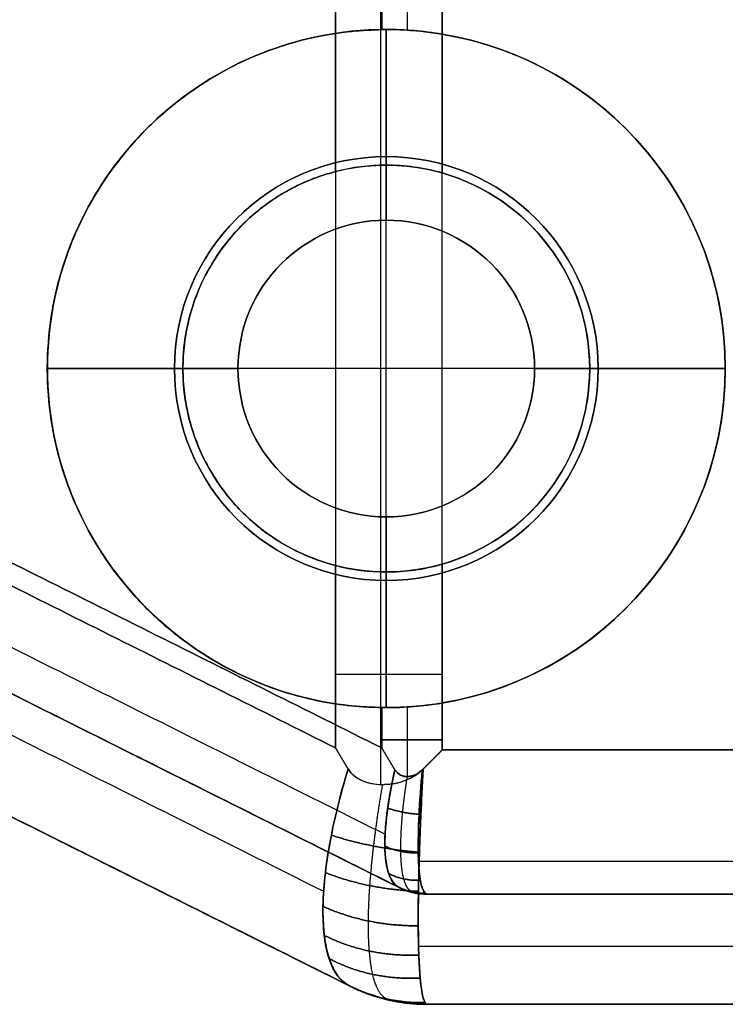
# Model space of a CAD drawing. Header units: millimetres. Extents: x -1649 to 240, y -242 to 238.
# Tile 27 of 256: x -391 to -382, y -18 to -6. Entities that reach past the tile are written whole.
import ezdxf

# ---------------------------------------------------------------- set-up
doc = ezdxf.new("R2010")
doc.units = ezdxf.units.MM
doc.layers.add('BOMBILLA', color=7, linetype='Continuous', true_color=0xfff700)
doc.layers.add('CABLE', color=7, linetype='Continuous', true_color=0x313030)

# ---------------------------------------------------------------- blocks, each defined once
blk = doc.blocks.new('DOME M 29914')
at = {"layer": 'CABLE'}
for centre, radius, start, end in [((-373.903, -8.755, 9.29), 4, 90, 270), ((-373.903, -8.755, 3.975), 4, 90, 270), ((-373.903, -8.755, 9.29), 4, 90, 270), ((-373.903, -8.755, 9.29), 4, 270, 90), ((-373.903, -8.755, 9.29), 4, 270, 90), ((-373.903, -8.755, 3.94), 4, 270, 90), ((-373.903, -8.755, 19.99), 4, 279.4814, 80.5186), ((-373.903, -8.755, -1.41), 4, 279.4814, 80.5186), ((-373.903, -8.755, 9.29), 2.5, 90, 270), ((-373.903, -8.755, 9.29), 2.5, 90, 270), ((-373.903, -8.755, 7.69), 2.5, 90, 270), ((-373.903, -8.755, 7.69), 2.5, 90, 270), ((-373.903, -8.755, 8.49), 2.5, 90, 270), ((-373.903, -8.755, 9.29), 2.5, 270, 90), ((-373.903, -8.755, 9.29), 2.5, 270, 90), ((-373.903, -8.755, 7.69), 2.5, 270, 90), ((-373.903, -8.755, 8.49), 2.5, 270, 90), ((-373.903, -8.755, 7.69), 2.5, 270, 90), ((-373.903, -8.755, -2.71), 2.4, 285.935, 74.065), ((-373.903, -8.755, 10.89), 1.75, 90, 270), ((-373.903, -8.755, 10.89), 1.75, 90, 270), ((-373.903, -8.755, 16.29), 1.75, 90, 270), ((-373.903, -8.755, 2.29), 1.75, 90, 270), ((-373.903, -8.755, 4.99), 1.75, 90, 270), ((-373.903, -8.755, 2.29), 1.75, 90, 270), ((-373.903, -8.755, 10.89), 1.75, 270, 90), ((-373.903, -8.755, 10.89), 1.75, 270, 90), ((-373.903, -8.755, 16.29), 1.75, 270, 90), ((-373.903, -8.755, 2.29), 1.75, 270, 90), ((-373.903, -8.755, 4.99), 1.75, 270, 90), ((-373.903, -8.755, 2.29), 1.75, 270, 90), ((-373.43, -14.255, 9.29), 0.7, 243.4349, 270), ((-373.43, -14.255, 9.29), 0.7, 243.4349, 270), ((-373.43, -14.255, 13.79), 0.7, 243.4349, 270), ((-373.43, -14.255, 0.29), 0.7, 243.4349, 270), ((-373.43, -14.255, 9.29), 2, 243.4349, 270), ((-373.43, -14.255, 13.79), 2, 243.4349, 270), ((-373.43, -14.255, 9.29), 2, 243.4349, 270), ((-373.43, -14.255, 0.29), 2, 243.4349, 270)]:
    blk.add_arc(centre, radius, start, end, dxfattribs=at)
at = {"layer": 'CABLE', "extrusion": (0, 0, -1)}
for centre, radius, start, end in [((373.903, -8.755, -14.606), 4, 270, 90), ((373.903, -8.755, -9.29), 4, 270, 90), ((373.903, -8.755, -9.29), 4, 270, 90), ((373.903, -8.755, -14.64), 4, 90, 270), ((373.903, -8.755, -9.29), 4, 90, 270), ((373.903, -8.755, -9.29), 4, 90, 270), ((373.903, -8.755, -19.99), 4, 99.4814, 260.5186), ((373.903, -8.755, 1.41), 4, 99.4814, 260.5186), ((373.903, -8.755, -10.89), 2.5, 270, 90), ((373.903, -8.755, -10.09), 2.5, 270, 90), ((373.903, -8.755, -10.89), 2.5, 270, 90), ((373.903, -8.755, -9.29), 2.5, 270, 90), ((373.903, -8.755, -9.29), 2.5, 270, 90), ((373.903, -8.755, -10.89), 2.5, 90, 270), ((373.903, -8.755, -10.89), 2.5, 90, 270), ((373.903, -8.755, -10.09), 2.5, 90, 270), ((373.903, -8.755, -9.29), 2.5, 90, 270), ((373.903, -8.755, -9.29), 2.5, 90, 270), ((373.903, -8.755, 0.188), 2.4, 270, 90), ((373.903, -8.755, -2.29), 2.4, 270, 90), ((373.903, -8.755, -2.29), 2.4, 270, 90), ((373.903, -8.755, -2.29), 2.4, 90, 270), ((373.903, -8.755, 0.21), 2.4, 90, 270), ((373.903, -8.755, -2.29), 2.4, 90, 270), ((373.903, -8.755, 2.71), 2.4, 105.935, 254.065), ((373.903, -8.755, -16.29), 1.75, 270, 90), ((373.903, -8.755, -13.59), 1.75, 270, 90), ((373.903, -8.755, -7.69), 1.75, 270, 90), ((373.903, -8.755, -7.69), 1.75, 270, 90), ((373.903, -8.755, -16.29), 1.75, 90, 270), ((373.903, -8.755, -13.59), 1.75, 90, 270), ((373.903, -8.755, -7.69), 1.75, 90, 270), ((373.903, -8.755, -7.69), 1.75, 90, 270), ((373.43, -14.255, -18.29), 0.7, 270, 296.5651), ((373.43, -14.255, -9.29), 0.7, 270, 296.5651), ((373.43, -14.255, -9.29), 0.7, 270, 296.5651), ((373.43, -14.255, -4.79), 0.7, 270, 296.5651), ((373.43, -14.255, -9.29), 2, 270, 296.5651), ((373.43, -14.255, -18.29), 2, 270, 296.5651), ((373.43, -14.255, -9.29), 2, 270, 296.5651), ((373.43, -14.255, -4.79), 2, 270, 296.5651)]:
    blk.add_arc(centre, radius, start, end, dxfattribs=at)
at = {"layer": 'CABLE', "extrusion": (0, 1, 0)}
for centre, radius, start, end in [((373.244, 0.29, -12.364), 3, 270, 294.7751), ((373.244, 18.29, -13.137), 1.7, 65.2249, 90), ((373.244, 0.29, -13.137), 1.7, 270, 294.7751)]:
    blk.add_arc(centre, radius, start, end, dxfattribs=at)
at = {"layer": 'CABLE', "extrusion": (-0.222605, 0.111303, 0.968534)}
for radius, start in [(0.7, 360), (2, 0)]:
    blk.add_arc((179.753, -312.756, 99.37), radius, start, 27.3048, dxfattribs=at)
at = {"layer": 'CABLE', "extrusion": (-0.222605, 0.111303, -0.968534)}
for radius, end in [(0.7, 0), (2, 360)]:
    blk.add_arc((179.753, 317.38, 81.374), radius, 332.6952, end, dxfattribs=at)
at = {"layer": 'CABLE'}
for points, degree in [([(-373.966, -13.664, 21.202), (-373.966, 17.154, 21.202)], 1), ([(-373.966, -6.356, -2.621), (-373.966, 17.154, -2.621)], 1), ([(-373.653, -4.763, 19.94), (-373.653, 17.061, 19.94)], 1), ([(-373.653, -4.763, -1.359), (-373.653, 17.061, -1.359)], 1), ([(-373.244, -13.255, 21.29), (-373.244, 16.745, 21.29)], 1), ([(-373.244, -13.255, 21.29), (-373.244, 16.745, 21.29)], 1), ([(-373.244, -4.81, 19.99), (-373.244, 16.745, 19.99)], 1), ([(-373.244, -4.81, 19.99), (-373.244, 16.745, 19.99)], 1), ([(-373.244, 16.745, -2.71), (-373.244, -6.447, -2.71)], 1), ([(-373.244, 16.745, -2.71), (-373.244, -6.447, -2.71)], 1), ([(-373.244, 16.745, -1.41), (-373.244, -4.81, -1.41)], 1), ([(-373.244, 16.745, -1.41), (-373.244, -4.81, -1.41)], 1), ([(-374.501, 16.72, 21.014), (-374.501, -13.231, 21.014)], 1), ([(-374.501, 16.72, 21.014), (-374.501, -13.231, 21.014)], 1), ([(-374.501, -6.431, -2.433), (-374.501, 16.72, -2.433)], 1), ([(-374.501, -6.431, -2.433), (-374.501, 16.72, -2.433)], 1), ([(-373.956, 16.72, 19.834), (-373.956, -4.756, 19.834)], 1), ([(-373.956, 16.72, 19.834), (-373.956, -4.756, 19.834)], 1), ([(-373.956, -4.756, -1.253), (-373.956, 16.72, -1.253)], 1), ([(-373.956, -4.756, -1.253), (-373.956, 16.72, -1.253)], 1), ([(-373.956, -4.756, 19.834), (-373.938, -4.755, 19.842), (-373.921, -4.755, 19.85), (-373.903, -4.755, 19.858)], 3), ([(-373.956, -4.756, 19.834), (-373.938, -4.755, 19.842), (-373.921, -4.755, 19.85), (-373.903, -4.755, 19.858)], 3), ([(-373.903, -4.755, -1.277), (-373.921, -4.755, -1.269), (-373.938, -4.755, -1.261), (-373.956, -4.756, -1.253)], 3), ([(-373.903, -4.755, -1.277), (-373.921, -4.755, -1.269), (-373.938, -4.755, -1.261), (-373.956, -4.756, -1.253)], 3), ([(-373.903, -4.755, 19.858), (-373.688, -4.755, 19.948), (-373.462, -4.773, 19.99), (-373.244, -4.81, 19.99)], 3), ([(-373.903, -4.755, 9.29), (-373.903, -4.755, 19.858)], 1), ([(-373.903, -4.755, 19.858), (-373.688, -4.755, 19.948), (-373.462, -4.773, 19.99), (-373.244, -4.81, 19.99)], 3), ([(-373.903, -4.755, 19.858), (-373.903, -4.755, 9.29)], 1), ([(-373.903, -4.755, 9.29), (-373.903, -6.255, 9.29)], 1), ([(-373.903, -4.755, 9.29), (-373.903, -4.755, -1.277)], 1), ([(-373.244, -4.81, -1.41), (-373.471, -4.772, -1.41), (-373.692, -4.755, -1.365), (-373.903, -4.755, -1.277)], 3), ([(-373.903, -6.255, 9.29), (-373.903, -4.755, 9.29)], 1), ([(-373.903, -4.755, -1.277), (-373.903, -4.755, 9.29)], 1), ([(-373.244, -4.81, -1.41), (-373.471, -4.772, -1.41), (-373.692, -4.755, -1.365), (-373.903, -4.755, -1.277)], 3), ([(-376.995, -6.218, 18.432), (-376.995, -6.218, 9.29)], 1), ([(-376.995, -6.218, 0.149), (-376.995, -6.218, 9.29)], 1), ([(-373.903, -6.255, 10.89), (-373.903, -6.255, 9.29)], 1), ([(-373.903, -6.255, 10.89), (-373.903, -7.005, 10.89)], 1), ([(-373.903, -6.255, 9.29), (-373.903, -6.255, 10.89)], 1), ([(-373.903, -6.255, 7.69), (-373.903, -6.255, 9.29)], 1), ([(-373.903, -7.005, 7.69), (-373.903, -6.255, 7.69)], 1), ([(-373.903, -6.255, 9.29), (-373.903, -6.255, 7.69)], 1), ([(-370.811, -6.218, 19.99), (-370.811, -6.218, 9.29)], 1), ([(-370.811, -6.218, -1.41), (-370.811, -6.218, 9.29)], 1), ([(-373.903, -6.355, -2.636), (-374.105, -6.355, -2.591), (-374.307, -6.381, -2.523), (-374.501, -6.431, -2.433)], 3), ([(-373.903, -6.355, -2.636), (-374.105, -6.355, -2.591), (-374.307, -6.381, -2.523), (-374.501, -6.431, -2.433)], 3), ([(-373.903, -6.355, -2.636), (-373.903, -6.355, 2.29)], 1), ([(-373.244, -6.447, -2.71), (-373.463, -6.385, -2.71), (-373.686, -6.355, -2.685), (-373.903, -6.355, -2.636)], 3), ([(-373.244, -6.447, -2.71), (-373.463, -6.385, -2.71), (-373.686, -6.355, -2.685), (-373.903, -6.355, -2.636)], 3), ([(-373.903, -6.355, 2.29), (-373.903, -7.005, 2.29)], 1), ([(-373.903, -6.355, 2.29), (-373.903, -6.355, -2.636)], 1), ([(-375.034, -6.639, 2.29), (-375.034, -6.639, -2.187)], 1), ([(-372.771, -6.639, 2.29), (-372.771, -6.639, -2.71)], 1), ([(-373.903, -7.005, 16.29), (-373.903, -7.005, 10.89)], 1), ([(-373.903, -7.005, 10.89), (-373.903, -7.005, 16.29)], 1), ([(-373.903, -10.505, 16.29), (-373.903, -7.005, 16.29)], 1), ([(-373.903, -7.005, 2.29), (-373.903, -7.005, 7.69)], 1), ([(-373.903, -7.005, 7.69), (-373.903, -7.005, 2.29)], 1), ([(-375.835, -7.169, 10.89), (-375.835, -7.169, 9.29)], 1), ([(-375.835, -7.169, 7.69), (-375.835, -7.169, 9.29)], 1), ([(-371.97, -7.169, 10.89), (-371.97, -7.169, 9.29)], 1), ([(-371.97, -7.169, 7.69), (-371.97, -7.169, 9.29)], 1), ([(-375.255, -7.645, 16.29), (-375.255, -7.645, 10.89)], 1), ([(-375.255, -7.645, 2.29), (-375.255, -7.645, 7.69)], 1), ([(-372.55, -7.645, 16.29), (-372.55, -7.645, 10.89)], 1), ([(-372.55, -7.645, 2.29), (-372.55, -7.645, 7.69)], 1), ([(-374.501, -13.231, 21.014), (-385.16, -7.901, 16.095)], 1), ([(-374.501, -13.231, 21.014), (-385.16, -7.901, 16.095)], 1), ([(-385.16, -7.901, 2.486), (-374.501, -13.231, -2.433)], 1), ([(-385.16, -7.901, 2.486), (-374.501, -13.231, -2.433)], 1), ([(-373.956, -13.231, 19.834), (-384.615, -7.901, 14.915)], 1), ([(-373.956, -13.231, 19.834), (-384.615, -7.901, 14.915)], 1), ([(-384.615, -7.901, 3.666), (-373.956, -13.231, -1.253)], 1), ([(-384.615, -7.901, 3.666), (-373.956, -13.231, -1.253)], 1), ([(-376.256, -8.287, 2.29), (-376.256, -8.287, -1.623)], 1), ([(-371.549, -8.287, 2.29), (-371.549, -8.287, -2.71)], 1), ([(-384.851, -8.781, 14.473), (-373.917, -14.249, 19.52)], 1), ([(-384.851, -8.781, 4.108), (-373.917, -14.249, -0.939)], 1), ([(-377.903, -8.755, 9.29), (-376.403, -8.755, 9.29)], 1), ([(-376.403, -8.755, 9.29), (-377.903, -8.755, 9.29)], 1), ([(-376.403, -8.755, 10.89), (-375.653, -8.755, 10.89)], 1), ([(-375.653, -8.755, 7.69), (-376.403, -8.755, 7.69)], 1), ([(-376.303, -8.755, 2.29), (-375.653, -8.755, 2.29)], 1), ([(-372.153, -8.755, 16.29), (-375.653, -8.755, 16.29)], 1), ([(-372.153, -8.755, 10.89), (-371.403, -8.755, 10.89)], 1), ([(-371.403, -8.755, 7.69), (-372.153, -8.755, 7.69)], 1), ([(-372.153, -8.755, 2.29), (-371.503, -8.755, 2.29)], 1), ([(-371.403, -8.755, 9.29), (-369.903, -8.755, 9.29)], 1), ([(-369.903, -8.755, 9.29), (-371.403, -8.755, 9.29)], 1), ([(-375.619, -9.097, 16.29), (-375.619, -9.097, 10.89)], 1), ([(-375.619, -9.097, 2.29), (-375.619, -9.097, 7.69)], 1), ([(-372.186, -9.097, 16.29), (-372.186, -9.097, 10.89)], 1), ([(-372.186, -9.097, 2.29), (-372.186, -9.097, 7.69)], 1), ([(-376.355, -9.243, 10.89), (-376.355, -9.243, 9.29)], 1), ([(-376.355, -9.243, 7.69), (-376.355, -9.243, 9.29)], 1), ([(-371.451, -9.243, 10.89), (-371.451, -9.243, 9.29)], 1), ([(-371.451, -9.243, 7.69), (-371.451, -9.243, 9.29)], 1), ([(-385.577, -9.454, 15.316), (-374.642, -14.922, 20.363)], 1), ([(-385.577, -9.454, 3.265), (-374.642, -14.922, -1.782)], 1), ([(-384.663, -9.422, 9.29), (-373.743, -14.881, 9.29)], 1), ([(-384.663, -9.422, 13.371), (-373.757, -14.875, 18.405)], 1), ([(-373.743, -14.881, 9.29), (-384.663, -9.422, 9.29)], 1), ([(-384.663, -9.422, 13.371), (-373.757, -14.875, 18.405)], 1), ([(-373.743, -14.881, 9.29), (-384.663, -9.422, 9.29)], 1), ([(-373.757, -14.875, 0.176), (-384.663, -9.422, 5.21)], 1), ([(-384.663, -9.422, 9.29), (-373.743, -14.881, 9.29)], 1), ([(-373.757, -14.875, 0.176), (-384.663, -9.422, 5.21)], 1), ([(-377.826, -9.536, 18.048), (-377.826, -9.536, 9.29)], 1), ([(-377.826, -9.536, 0.533), (-377.826, -9.536, 9.29)], 1), ([(-369.979, -9.536, 19.99), (-369.979, -9.536, 9.29)], 1), ([(-369.979, -9.536, -1.41), (-369.979, -9.536, 9.29)], 1), ([(-383.571, -9.967, 13.875), (-373.743, -14.881, 13.875)], 1), ([(-383.571, -9.967, 4.706), (-373.743, -14.881, 4.706)], 1), ([(-375.758, -10.278, 2.29), (-375.758, -10.278, -1.853)], 1), ([(-374.728, -10.299, 16.29), (-374.728, -10.299, 10.89)], 1), ([(-374.728, -10.299, 2.29), (-374.728, -10.299, 7.69)], 1), ([(-373.078, -10.299, 16.29), (-373.078, -10.299, 10.89)], 1), ([(-373.078, -10.299, 2.29), (-373.078, -10.299, 7.69)], 1), ([(-372.047, -10.278, 2.29), (-372.047, -10.278, -2.71)], 1), ([(-373.903, -10.505, 10.89), (-373.903, -10.505, 16.29)], 1), ([(-373.903, -10.505, 16.29), (-373.903, -10.505, 10.89)], 1), ([(-373.903, -10.505, 10.89), (-373.903, -11.255, 10.89)], 1), ([(-373.903, -10.505, 7.69), (-373.903, -10.505, 2.29)], 1), ([(-373.903, -10.505, 2.29), (-373.903, -10.505, 7.69)], 1), ([(-373.903, -11.255, 7.69), (-373.903, -10.505, 7.69)], 1), ([(-373.903, -10.505, 2.29), (-373.903, -11.155, 2.29)], 1), ([(-374.325, -16.044, 9.29), (-385.244, -10.584, 9.29)], 1), ([(-385.244, -10.584, 13.371), (-374.338, -16.037, 18.405)], 1), ([(-374.325, -16.044, 9.29), (-385.244, -10.584, 9.29)], 1), ([(-385.244, -10.584, 13.371), (-374.338, -16.037, 18.405)], 1), ([(-385.244, -10.584, 9.29), (-374.325, -16.044, 9.29)], 1), ([(-374.338, -16.037, 0.176), (-385.244, -10.584, 5.21)], 1), ([(-385.244, -10.584, 9.29), (-374.325, -16.044, 9.29)], 1), ([(-374.338, -16.037, 0.176), (-385.244, -10.584, 5.21)], 1), ([(-375.081, -10.96, 10.89), (-375.081, -10.96, 9.29)], 1), ([(-375.081, -10.96, 7.69), (-375.081, -10.96, 9.29)], 1), ([(-372.724, -10.96, 10.89), (-372.724, -10.96, 9.29)], 1), ([(-372.724, -10.96, 7.69), (-372.724, -10.96, 9.29)], 1), ([(-384.152, -11.13, 13.875), (-374.325, -16.044, 13.875)], 1), ([(-384.152, -11.13, 4.706), (-374.325, -16.044, 4.706)], 1), ([(-374.501, -13.231, -2.433), (-374.501, -11.079, -2.433)], 1), ([(-374.501, -11.079, -2.433), (-374.307, -11.129, -2.523), (-374.105, -11.155, -2.591), (-373.903, -11.155, -2.636)], 3), ([(-374.501, -13.231, -2.433), (-374.501, -11.079, -2.433)], 1), ([(-374.501, -11.079, -2.433), (-374.307, -11.129, -2.523), (-374.105, -11.155, -2.591), (-373.903, -11.155, -2.636)], 3), ([(-373.903, -11.155, -2.636), (-373.686, -11.155, -2.685), (-373.463, -11.126, -2.71), (-373.244, -11.063, -2.71)], 3), ([(-373.903, -11.155, -2.636), (-373.686, -11.155, -2.685), (-373.463, -11.126, -2.71), (-373.244, -11.063, -2.71)], 3), ([(-373.244, -11.063, -2.71), (-373.244, -13.255, -2.71)], 1), ([(-373.244, -11.063, -2.71), (-373.244, -13.255, -2.71)], 1), ([(-373.966, -13.664, -2.621), (-373.966, -11.154, -2.621)], 1), ([(-373.903, -11.155, 2.29), (-373.903, -11.155, -2.636)], 1), ([(-373.903, -11.155, -2.636), (-373.903, -11.155, 2.29)], 1), ([(-373.903, -11.255, 9.29), (-373.903, -11.255, 10.89)], 1), ([(-373.903, -11.255, 9.29), (-373.903, -12.755, 9.29)], 1), ([(-373.903, -11.255, 10.89), (-373.903, -11.255, 9.29)], 1), ([(-373.903, -11.255, 9.29), (-373.903, -11.255, 7.69)], 1), ([(-373.903, -12.755, 9.29), (-373.903, -11.255, 9.29)], 1), ([(-373.903, -11.255, 7.69), (-373.903, -11.255, 9.29)], 1), ([(-375.788, -12.283, 18.988), (-375.788, -12.283, 9.29)], 1), ([(-375.788, -12.283, -0.407), (-375.788, -12.283, 9.29)], 1), ([(-372.017, -12.283, 19.99), (-372.017, -12.283, 9.29)], 1), ([(-372.017, -12.283, -1.41), (-372.017, -12.283, 9.29)], 1), ([(-373.903, -12.755, 19.858), (-373.921, -12.755, 19.85), (-373.938, -12.755, 19.842), (-373.956, -12.755, 19.834)], 3), ([(-373.956, -12.755, 19.834), (-373.956, -13.231, 19.834)], 1), ([(-373.956, -12.755, 19.834), (-373.956, -13.231, 19.834)], 1), ([(-373.903, -12.755, 19.858), (-373.921, -12.755, 19.85), (-373.938, -12.755, 19.842), (-373.956, -12.755, 19.834)], 3), ([(-373.956, -12.755, -1.253), (-373.938, -12.755, -1.261), (-373.921, -12.755, -1.269), (-373.903, -12.755, -1.277)], 3), ([(-373.956, -12.755, -1.253), (-373.938, -12.755, -1.261), (-373.921, -12.755, -1.269), (-373.903, -12.755, -1.277)], 3), ([(-373.956, -13.231, -1.253), (-373.956, -12.755, -1.253)], 1), ([(-373.956, -13.231, -1.253), (-373.956, -12.755, -1.253)], 1), ([(-373.244, -12.701, 19.99), (-373.462, -12.737, 19.99), (-373.688, -12.755, 19.948), (-373.903, -12.755, 19.858)], 3), ([(-373.244, -12.701, 19.99), (-373.462, -12.737, 19.99), (-373.688, -12.755, 19.948), (-373.903, -12.755, 19.858)], 3), ([(-373.903, -12.755, -1.277), (-373.692, -12.755, -1.365), (-373.471, -12.738, -1.41), (-373.244, -12.701, -1.41)], 3), ([(-373.903, -12.755, -1.277), (-373.692, -12.755, -1.365), (-373.471, -12.738, -1.41), (-373.244, -12.701, -1.41)], 3), ([(-373.903, -12.755, 19.858), (-373.903, -12.755, 9.29)], 1), ([(-373.903, -12.755, 9.29), (-373.903, -12.755, 19.858)], 1), ([(-373.903, -12.755, -1.277), (-373.903, -12.755, 9.29)], 1), ([(-373.903, -12.755, 9.29), (-373.903, -12.755, -1.277)], 1), ([(-373.653, -13.572, 19.94), (-373.653, -12.747, 19.94)], 1), ([(-373.653, -13.572, -1.359), (-373.653, -12.747, -1.359)], 1), ([(-373.244, -13.255, 19.99), (-373.244, -12.701, 19.99)], 1), ([(-373.244, -13.255, 19.99), (-373.244, -12.701, 19.99)], 1), ([(-373.244, -12.701, -1.41), (-373.244, -13.255, -1.41)], 1), ([(-373.244, -12.701, -1.41), (-373.244, -13.255, -1.41)], 1), ([(-334.561, -13.255, 21.29), (-373.244, -13.255, 21.29)], 1), ([(-334.561, -13.255, 21.29), (-373.244, -13.255, 21.29)], 1), ([(-334.561, -13.255, 19.99), (-373.244, -13.255, 19.99)], 1), ([(-334.561, -13.255, 19.99), (-373.244, -13.255, 19.99)], 1), ([(-373.244, -13.255, -2.71), (-334.561, -13.255, -2.71)], 1), ([(-373.244, -13.255, -2.71), (-334.561, -13.255, -2.71)], 1), ([(-373.244, -13.255, -1.41), (-334.561, -13.255, -1.41)], 1), ([(-373.244, -13.255, -1.41), (-334.561, -13.255, -1.41)], 1), ([(-373.802, -13.489, 19.896), (-373.732, -13.602, 19.92), (-373.573, -13.585, 19.961), (-373.479, -13.491, 19.974)], 3), ([(-373.479, -13.491, 19.974), (-373.573, -13.585, 19.961), (-373.732, -13.602, 19.92), (-373.802, -13.489, 19.896)], 3), ([(-373.479, -13.491, -1.393), (-373.581, -13.592, -1.379), (-373.733, -13.602, -1.339), (-373.802, -13.489, -1.315)], 3), ([(-373.802, -13.489, -1.315), (-373.733, -13.602, -1.339), (-373.581, -13.592, -1.379), (-373.479, -13.491, -1.393)], 3), ([(-334.283, -14.569, 19.369), (-373.523, -14.569, 19.369)], 1), ([(-334.283, -14.569, -0.788), (-373.523, -14.569, -0.788)], 1), ([(-373.757, -14.875, 18.405), (-373.748, -14.879, 18.367), (-373.743, -14.881, 18.329), (-373.743, -14.881, 18.29)], 3), ([(-373.743, -14.881, 0.29), (-373.743, -14.881, 0.252), (-373.748, -14.879, 0.214), (-373.757, -14.875, 0.176)], 3), ([(-373.743, -14.881, 18.29), (-373.743, -14.881, 9.29)], 1), ([(-373.743, -14.881, 18.29), (-373.743, -14.881, 9.29)], 1), ([(-373.743, -14.881, 9.29), (-373.743, -14.881, 0.29)], 1), ([(-373.743, -14.881, 9.29), (-373.743, -14.881, 0.29)], 1), ([(-373.611, -14.931, 9.29), (-373.611, -14.931, 18.29)], 1), ([(-373.611, -14.931, 9.29), (-373.611, -14.931, 0.29)], 1), ([(-373.43, -14.955, 18.29), (-373.43, -14.955, 18.355), (-373.435, -14.951, 18.42), (-373.444, -14.944, 18.485)], 3), ([(-373.444, -14.944, 0.096), (-373.435, -14.951, 0.161), (-373.43, -14.955, 0.226), (-373.43, -14.955, 0.29)], 3), ([(-373.43, -14.955, 9.29), (-334.375, -14.955, 9.29)], 1), ([(-373.43, -14.955, 9.29), (-373.43, -14.955, 18.29)], 1), ([(-373.43, -14.955, 18.29), (-334.375, -14.955, 18.29)], 1), ([(-334.375, -14.955, 9.29), (-373.43, -14.955, 9.29)], 1), ([(-373.43, -14.955, 13.79), (-334.375, -14.955, 13.79)], 1), ([(-373.43, -14.955, 18.29), (-334.375, -14.955, 18.29)], 1), ([(-373.43, -14.955, 9.29), (-373.43, -14.955, 18.29)], 1), ([(-334.375, -14.955, 9.29), (-373.43, -14.955, 9.29)], 1), ([(-373.43, -14.955, 0.29), (-373.43, -14.955, 9.29)], 1), ([(-373.43, -14.955, 9.29), (-334.375, -14.955, 9.29)], 1), ([(-334.375, -14.955, 0.29), (-373.43, -14.955, 0.29)], 1), ([(-373.43, -14.955, 4.79), (-334.375, -14.955, 4.79)], 1), ([(-334.375, -14.955, 0.29), (-373.43, -14.955, 0.29)], 1), ([(-373.43, -14.955, 0.29), (-373.43, -14.955, 9.29)], 1), ([(-334.283, -15.574, 20.194), (-373.522, -15.574, 20.194)], 1), ([(-334.283, -15.574, -1.613), (-373.522, -15.574, -1.613)], 1), ([(-374.338, -16.037, 18.405), (-374.329, -16.042, 18.367), (-374.325, -16.044, 18.329), (-374.325, -16.044, 18.29)], 3), ([(-374.325, -16.044, 0.29), (-374.325, -16.044, 0.252), (-374.329, -16.042, 0.214), (-374.338, -16.037, 0.176)], 3), ([(-374.325, -16.044, 18.29), (-374.325, -16.044, 9.29)], 1), ([(-374.325, -16.044, 18.29), (-374.325, -16.044, 9.29)], 1), ([(-374.325, -16.044, 9.29), (-374.325, -16.044, 0.29)], 1), ([(-374.325, -16.044, 9.29), (-374.325, -16.044, 0.29)], 1), ([(-373.946, -16.188, 9.29), (-373.946, -16.188, 18.29)], 1), ([(-373.946, -16.188, 9.29), (-373.946, -16.188, 0.29)], 1), ([(-373.43, -16.255, 18.29), (-373.43, -16.255, 18.405), (-373.435, -16.249, 18.519), (-373.444, -16.236, 18.633)], 3), ([(-373.444, -16.236, -0.052), (-373.435, -16.249, 0.062), (-373.43, -16.255, 0.176), (-373.43, -16.255, 0.29)], 3), ([(-334.375, -16.255, 9.29), (-373.43, -16.255, 9.29)], 1), ([(-373.43, -16.255, 9.29), (-373.43, -16.255, 18.29)], 1), ([(-373.43, -16.255, 18.29), (-334.375, -16.255, 18.29)], 1), ([(-334.375, -16.255, 9.29), (-373.43, -16.255, 9.29)], 1), ([(-373.43, -16.255, 13.79), (-334.375, -16.255, 13.79)], 1), ([(-373.43, -16.255, 18.29), (-334.375, -16.255, 18.29)], 1), ([(-373.43, -16.255, 9.29), (-373.43, -16.255, 18.29)], 1), ([(-373.43, -16.255, 9.29), (-334.375, -16.255, 9.29)], 1), ([(-373.43, -16.255, 0.29), (-373.43, -16.255, 9.29)], 1), ([(-373.43, -16.255, 9.29), (-334.375, -16.255, 9.29)], 1), ([(-334.375, -16.255, 0.29), (-373.43, -16.255, 0.29)], 1), ([(-373.43, -16.255, 4.79), (-334.375, -16.255, 4.79)], 1), ([(-334.375, -16.255, 0.29), (-373.43, -16.255, 0.29)], 1), ([(-373.43, -16.255, 0.29), (-373.43, -16.255, 9.29)], 1)]:
    blk.add_open_spline(points, degree=degree, dxfattribs=at)
for points, weights, degree in [([(-373.956, -4.756, 19.834), (-381.746, -4.86, 16.239), (-381.746, -12.651, 16.239), (-373.956, -12.755, 19.834)], [1, 0.342248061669, 0.342248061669, 1], 3), ([(-373.956, -12.755, 19.834), (-381.746, -12.651, 16.239), (-381.746, -4.86, 16.239), (-373.956, -4.756, 19.834)], [1, 0.342248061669, 0.342248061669, 1], 3), ([(-373.956, -4.756, -1.253), (-381.746, -4.86, 2.342), (-381.746, -12.651, 2.342), (-373.956, -12.755, -1.253)], [1, 0.342248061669, 0.342248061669, 1], 3), ([(-373.956, -12.755, -1.253), (-381.746, -12.651, 2.342), (-381.746, -4.86, 2.342), (-373.956, -4.756, -1.253)], [1, 0.342248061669, 0.342248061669, 1], 3), ([(-374.501, -11.079, -2.433), (-377.505, -10.306, -1.047), (-377.505, -7.204, -1.047), (-374.501, -6.431, -2.433)], [1, 0.499517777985, 0.499517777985, 1], 3), ([(-374.501, -6.431, -2.433), (-377.505, -7.204, -1.047), (-377.505, -10.306, -1.047), (-374.501, -11.079, -2.433)], [1, 0.499517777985, 0.499517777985, 1], 3), ([(-374.501, -13.231, 21.014), (-374.453, -13.313, 21.037), (-374.404, -13.396, 21.058), (-374.354, -13.478, 21.077)], [1, 0.999763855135, 0.999763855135, 1], 3), ([(-374.354, -13.478, 21.077), (-374.404, -13.396, 21.058), (-374.453, -13.313, 21.037), (-374.501, -13.231, 21.014)], [1, 0.999763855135, 0.999763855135, 1], 3), ([(-374.354, -13.478, -2.496), (-374.404, -13.396, -2.477), (-374.453, -13.313, -2.456), (-374.501, -13.231, -2.433)], [1, 0.999763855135, 0.999763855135, 1], 3), ([(-374.501, -13.231, -2.433), (-374.453, -13.313, -2.456), (-374.404, -13.396, -2.477), (-374.354, -13.478, -2.496)], [1, 0.999763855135, 0.999763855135, 1], 3), ([(-373.956, -13.231, 19.834), (-373.906, -13.317, 19.857), (-373.854, -13.403, 19.878), (-373.802, -13.489, 19.896)], [1, 0.999198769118, 0.999198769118, 1], 3), ([(-373.802, -13.489, 19.896), (-373.854, -13.403, 19.878), (-373.906, -13.317, 19.857), (-373.956, -13.231, 19.834)], [1, 0.999198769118, 0.999198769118, 1], 3), ([(-373.802, -13.489, -1.315), (-373.854, -13.403, -1.297), (-373.906, -13.317, -1.276), (-373.956, -13.231, -1.253)], [1, 0.999198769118, 0.999198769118, 1], 3), ([(-373.956, -13.231, -1.253), (-373.906, -13.317, -1.276), (-373.854, -13.403, -1.297), (-373.802, -13.489, -1.315)], [1, 0.999198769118, 0.999198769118, 1], 3), ([(-373.479, -13.491, 19.974), (-373.401, -13.413, 19.985), (-373.322, -13.334, 19.99), (-373.244, -13.255, 19.99)], [1, 0.998392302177, 0.998392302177, 1], 3), ([(-373.244, -13.255, 19.99), (-373.322, -13.334, 19.99), (-373.401, -13.413, 19.985), (-373.479, -13.491, 19.974)], [1, 0.998392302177, 0.998392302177, 1], 3), ([(-373.244, -13.255, -1.41), (-373.322, -13.334, -1.41), (-373.401, -13.413, -1.404), (-373.479, -13.491, -1.393)], [1, 0.998392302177, 0.998392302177, 1], 3), ([(-373.479, -13.491, -1.393), (-373.401, -13.413, -1.404), (-373.322, -13.334, -1.41), (-373.244, -13.255, -1.41)], [1, 0.998392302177, 0.998392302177, 1], 3), ([(-373.244, -13.255, 21.29), (-373.319, -13.33, 21.29), (-373.394, -13.406, 21.288), (-373.469, -13.481, 21.282)], [1, 0.999527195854, 0.999527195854, 1], 3), ([(-373.469, -13.481, 21.282), (-373.394, -13.406, 21.288), (-373.319, -13.33, 21.29), (-373.244, -13.255, 21.29)], [1, 0.999527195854, 0.999527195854, 1], 3), ([(-373.469, -13.481, -2.701), (-373.394, -13.406, -2.707), (-373.319, -13.33, -2.71), (-373.244, -13.255, -2.71)], [1, 0.999527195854, 0.999527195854, 1], 3), ([(-373.244, -13.255, -2.71), (-373.319, -13.33, -2.71), (-373.394, -13.406, -2.707), (-373.469, -13.481, -2.701)], [1, 0.999527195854, 0.999527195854, 1], 3), ([(-373.516, -14.014, 19.812), (-373.717, -14, 19.819), (-373.887, -13.941, 19.729)], [0.999999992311, 0.961101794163, 1], 2), ([(-373.887, -13.941, -1.148), (-373.717, -14, -1.238), (-373.516, -14.014, -1.231)], [1, 0.961101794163, 0.999999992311], 2), ([(-373.512, -14.462, 21.037), (-374.073, -14.417, 21.057), (-374.551, -14.26, 20.805)], [0.99999998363, 0.962590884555, 1], 2), ([(-374.551, -14.26, -2.224), (-374.073, -14.417, -2.476), (-373.512, -14.462, -2.456)], [1, 0.962590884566, 0.999999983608], 2), ([(-373.526, -14.47, 19.48), (-373.741, -14.473, 19.477), (-373.919, -14.389, 19.389)], [0.999999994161, 0.955694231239, 1], 2), ([(-373.919, -14.389, -0.808), (-373.741, -14.473, -0.896), (-373.526, -14.47, -0.899)], [1, 0.955694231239, 0.999999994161], 2), ([(-373.523, -14.922, 20.785), (-374.122, -14.901, 20.799), (-374.622, -14.701, 20.536)], [0.999999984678, 0.957981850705, 1], 2), ([(-374.622, -14.701, -1.955), (-374.122, -14.901, -2.218), (-373.523, -14.922, -2.204)], [1, 0.957981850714, 0.99999998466], 2), ([(-373.501, -14.791, 19.019), (-373.704, -14.802, 18.996), (-373.875, -14.712, 18.93)], [0.999999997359, 0.95991771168, 1], 2), ([(-373.875, -14.712, -0.349), (-373.704, -14.802, -0.415), (-373.501, -14.791, -0.438)], [1, 0.95991771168, 0.999999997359], 2), ([(-373.757, -14.875, 18.405), (-373.748, -14.879, 18.367), (-373.743, -14.881, 18.329), (-373.743, -14.881, 18.29)], [1, 0.998909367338, 0.998909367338, 1], 3), ([(-373.444, -14.944, 18.485), (-373.609, -14.948, 18.447), (-373.757, -14.875, 18.405)], [1, 0.971745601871, 1], 2), ([(-373.743, -14.881, 0.29), (-373.743, -14.881, 0.252), (-373.748, -14.879, 0.214), (-373.757, -14.875, 0.176)], [1, 0.998909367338, 0.998909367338, 1], 3), ([(-373.757, -14.875, 0.176), (-373.609, -14.948, 0.134), (-373.444, -14.944, 0.096)], [1, 0.971745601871, 1], 2), ([(-373.434, -14.952, 18.388), (-373.599, -14.953, 18.369), (-373.747, -14.88, 18.348)], [1, 0.972873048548, 1], 2), ([(-373.747, -14.88, 0.233), (-373.599, -14.953, 0.212), (-373.434, -14.952, 0.193)], [1, 0.972873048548, 1], 2), ([(-373.743, -14.881, 18.29), (-373.596, -14.955, 18.29), (-373.43, -14.955, 18.29)], [1, 0.973248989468, 1], 2), ([(-373.43, -14.955, 0.29), (-373.596, -14.955, 0.29), (-373.743, -14.881, 0.29)], [1, 0.973248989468, 1], 2), ([(-373.591, -14.936, 18.29), (-373.591, -14.936, 18.342), (-373.596, -14.934, 18.394), (-373.605, -14.929, 18.446)], [0.986624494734, 0.986624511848, 0.986373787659, 0.985872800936], 3), ([(-373.591, -14.936, 0.29), (-373.591, -14.936, 0.239), (-373.596, -14.934, 0.187), (-373.605, -14.929, 0.135)], [0.986624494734, 0.986624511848, 0.986373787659, 0.985872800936], 3), ([(-373.444, -14.944, 18.485), (-373.435, -14.951, 18.42), (-373.43, -14.955, 18.355), (-373.43, -14.955, 18.29)], [1, 0.998909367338, 0.998909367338, 1], 3), ([(-373.43, -14.955, 0.29), (-373.43, -14.955, 0.226), (-373.435, -14.951, 0.161), (-373.444, -14.944, 0.096)], [1, 0.998909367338, 0.998909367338, 1], 3), ([(-373.526, -15.329, 20.458), (-374.141, -15.334, 20.454), (-374.65, -15.099, 20.2)], [0.999999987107, 0.955804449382, 1], 2), ([(-374.65, -15.099, -1.619), (-374.141, -15.334, -1.873), (-373.526, -15.329, -1.877)], [1, 0.955804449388, 0.999999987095], 2), ([(-373.519, -15.675, 20.064), (-374.129, -15.698, 20.032), (-374.635, -15.442, 19.804)], [0.999999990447, 0.956336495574, 1], 2), ([(-374.635, -15.442, -1.223), (-374.129, -15.698, -1.451), (-373.519, -15.675, -1.483)], [1, 0.956336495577, 0.99999999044], 2), ([(-373.503, -15.945, 19.619), (-374.086, -15.976, 19.557), (-374.577, -15.717, 19.364)], [0.999999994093, 0.959501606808, 1], 2), ([(-374.577, -15.717, -0.783), (-374.086, -15.976, -0.976), (-373.503, -15.945, -1.038)], [1, 0.959501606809, 0.99999999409], 2), ([(-374.338, -16.037, 18.405), (-374.329, -16.042, 18.367), (-374.325, -16.044, 18.329), (-374.325, -16.044, 18.29)], [1, 0.998909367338, 0.998909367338, 1], 3), ([(-373.444, -16.236, 18.633), (-373.917, -16.248, 18.526), (-374.338, -16.037, 18.405)], [1, 0.971745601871, 1], 2), ([(-374.325, -16.044, 0.29), (-374.325, -16.044, 0.252), (-374.329, -16.042, 0.214), (-374.338, -16.037, 0.176)], [1, 0.998909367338, 0.998909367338, 1], 3), ([(-374.338, -16.037, 0.176), (-373.917, -16.248, 0.055), (-373.444, -16.236, -0.052)], [1, 0.971745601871, 1], 2), ([(-373.434, -16.25, 18.462), (-373.906, -16.253, 18.408), (-374.328, -16.042, 18.348)], [1, 0.972873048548, 1], 2), ([(-374.328, -16.042, 0.233), (-373.906, -16.253, 0.173), (-373.434, -16.25, 0.119)], [1, 0.972873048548, 1], 2), ([(-374.325, -16.044, 18.29), (-373.903, -16.255, 18.29), (-373.43, -16.255, 18.29)], [1, 0.973248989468, 1], 2), ([(-373.43, -16.255, 0.29), (-373.903, -16.255, 0.29), (-374.325, -16.044, 0.29)], [1, 0.973248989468, 1], 2), ([(-373.89, -16.202, 18.29), (-373.89, -16.202, 18.368), (-373.895, -16.198, 18.445), (-373.904, -16.191, 18.522)], [0.986624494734, 0.986624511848, 0.986373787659, 0.985872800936], 3), ([(-373.89, -16.202, 0.29), (-373.89, -16.202, 0.213), (-373.895, -16.198, 0.136), (-373.904, -16.191, 0.059)], [0.986624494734, 0.986624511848, 0.986373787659, 0.985872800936], 3), ([(-373.444, -16.236, 18.633), (-373.435, -16.249, 18.519), (-373.43, -16.255, 18.405), (-373.43, -16.255, 18.29)], [1, 0.998909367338, 0.998909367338, 1], 3), ([(-373.43, -16.255, 0.29), (-373.43, -16.255, 0.176), (-373.435, -16.249, 0.062), (-373.444, -16.236, -0.052)], [1, 0.998909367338, 0.998909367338, 1], 3)]:
    blk.add_rational_spline(points, weights, degree=degree, dxfattribs=at)
for points, knots in [([(-374.338, -16.037, 18.405), (-374.443, -15.985, 18.732), (-374.524, -15.878, 19.056), (-374.604, -15.637, 19.517), (-374.623, -15.545, 19.664), (-374.647, -15.339, 19.943), (-374.652, -15.223, 20.077), (-374.648, -14.974, 20.323), (-374.638, -14.842, 20.435), (-374.605, -14.561, 20.637), (-374.581, -14.412, 20.728), (-374.502, -14.007, 20.932), (-374.435, -13.745, 21.024), (-374.354, -13.478, 21.077)], [8.094662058, 8.094662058, 8.094662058, 8.094662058, 8.0950126, 8.0950126, 8.09518787, 8.09518787, 8.095363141, 8.095363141, 8.095538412, 8.095538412, 8.095713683, 8.095713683, 8.09600427, 8.09600427, 8.09600427, 8.09600427]), ([(-374.354, -13.478, 21.077), (-374.435, -13.745, 21.024), (-374.502, -14.007, 20.932), (-374.581, -14.412, 20.728), (-374.605, -14.561, 20.637), (-374.638, -14.842, 20.435), (-374.648, -14.974, 20.323), (-374.652, -15.223, 20.077), (-374.647, -15.339, 19.943), (-374.623, -15.545, 19.664), (-374.604, -15.637, 19.517), (-374.524, -15.878, 19.056), (-374.443, -15.985, 18.732), (-374.338, -16.037, 18.405)], [1.477952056, 1.477952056, 1.477952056, 1.477952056, 1.478242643, 1.478242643, 1.478417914, 1.478417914, 1.478593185, 1.478593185, 1.478768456, 1.478768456, 1.478943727, 1.478943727, 1.479294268, 1.479294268, 1.479294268, 1.479294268]), ([(-374.338, -16.037, 0.176), (-374.447, -15.983, -0.162), (-374.525, -15.871, -0.485), (-374.602, -15.644, -0.923), (-374.62, -15.559, -1.061), (-374.644, -15.373, -1.319), (-374.65, -15.282, -1.429), (-374.652, -14.707, -2.032), (-374.543, -14.102, -2.37), (-374.354, -13.478, -2.496)], [0.476558, 0.476558, 0.476558, 0.476558, 0.726558, 0.726558, 0.851558, 0.851558, 0.976558, 0.976558, 1.476558, 1.476558, 1.476558, 1.476558]), ([(-374.354, -13.478, -2.496), (-374.449, -13.79, -2.433), (-374.524, -14.098, -2.318), (-374.6, -14.528, -2.077), (-374.619, -14.666, -1.986), (-374.645, -14.928, -1.782), (-374.651, -15.062, -1.66), (-374.649, -15.589, -1.107), (-374.555, -15.929, -0.5), (-374.338, -16.037, 0.176)], [4.712389, 4.712389, 4.712389, 4.712389, 4.962389, 4.962389, 5.087389, 5.087389, 5.212389, 5.212389, 5.712389, 5.712389, 5.712389, 5.712389]), ([(-374.354, -13.478, 21.077), (-374.276, -13.609, 21.109), (-374.09, -13.669, 21.174), (-373.759, -13.658, 21.251), (-373.581, -13.593, 21.274), (-373.469, -13.481, 21.282)], [4.712389, 4.712389, 4.712389, 4.712389, 5.212389, 5.212389, 5.712389, 5.712389, 5.712389, 5.712389]), ([(-373.469, -13.481, 21.282), (-373.581, -13.593, 21.274), (-373.749, -13.658, 21.253), (-374.012, -13.667, 21.192), (-374.077, -13.66, 21.174), (-374.252, -13.594, 21.118), (-374.315, -13.544, 21.093), (-374.354, -13.478, 21.077)], [0.4779521, 0.4779521, 0.4779521, 0.4779521, 0.9779521, 0.9779521, 1.2279521, 1.2279521, 1.4779521, 1.4779521, 1.4779521, 1.4779521]), ([(-373.469, -13.481, -2.701), (-373.582, -13.593, -2.693), (-373.749, -13.658, -2.672), (-374.012, -13.667, -2.611), (-374.077, -13.66, -2.593), (-374.252, -13.594, -2.537), (-374.315, -13.544, -2.512), (-374.354, -13.478, -2.496)], [2.075328, 2.075328, 2.075328, 2.075328, 2.575328, 2.575328, 2.825328, 2.825328, 3.075328, 3.075328, 3.075328, 3.075328]), ([(-374.354, -13.478, -2.496), (-374.275, -13.61, -2.528), (-374.092, -13.669, -2.592), (-373.757, -13.658, -2.67), (-373.582, -13.593, -2.693), (-373.469, -13.481, -2.701)], [1.476558, 1.476558, 1.476558, 1.476558, 1.976558, 1.976558, 2.476558, 2.476558, 2.476558, 2.476558]), ([(-373.757, -14.875, 18.405), (-373.81, -14.848, 18.593), (-373.85, -14.79, 18.772), (-373.902, -14.63, 19.095), (-373.915, -14.539, 19.228), (-373.925, -14.167, 19.63), (-373.882, -13.838, 19.82), (-373.802, -13.489, 19.896)], [3.3822731, 3.3822731, 3.3822731, 3.3822731, 3.6322731, 3.6322731, 3.8822731, 3.8822731, 4.3822731, 4.3822731, 4.3822731, 4.3822731]), ([(-373.802, -13.489, 19.896), (-373.842, -13.663, 19.858), (-373.873, -13.833, 19.792), (-373.913, -14.147, 19.611), (-373.922, -14.301, 19.485), (-373.913, -14.642, 19.116), (-373.864, -14.821, 18.781), (-373.757, -14.875, 18.405)], [2, 2, 2, 2, 2.25, 2.25, 2.5, 2.5, 3, 3, 3, 3]), ([(-373.802, -13.489, -1.315), (-373.837, -13.645, -1.281), (-373.866, -13.796, -1.226), (-373.91, -14.106, -1.059), (-373.921, -14.256, -0.946), (-373.918, -14.521, -0.671), (-373.903, -14.629, -0.518), (-373.847, -14.795, -0.18), (-373.808, -14.849, -0.004), (-373.757, -14.875, 0.176)], [0, 0, 0, 0, 0.000293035, 0.000293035, 0.000627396, 0.000627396, 0.000961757, 0.000961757, 0.001296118, 0.001296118, 0.001296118, 0.001296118]), ([(-373.757, -14.875, 0.176), (-373.808, -14.849, -0.004), (-373.847, -14.795, -0.18), (-373.903, -14.629, -0.518), (-373.918, -14.521, -0.671), (-373.921, -14.256, -0.946), (-373.91, -14.106, -1.059), (-373.866, -13.796, -1.226), (-373.837, -13.645, -1.281), (-373.802, -13.489, -1.315)], [0.010236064, 0.010236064, 0.010236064, 0.010236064, 0.010570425, 0.010570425, 0.010904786, 0.010904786, 0.011239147, 0.011239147, 0.011532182, 0.011532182, 0.011532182, 0.011532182]), ([(-373.479, -13.491, 19.974), (-373.496, -13.689, 19.946), (-373.508, -13.851, 19.894), (-373.525, -14.193, 19.721), (-373.528, -14.342, 19.611), (-373.521, -14.734, 19.209), (-373.493, -14.902, 18.854), (-373.444, -14.944, 18.485)], [3.392266, 3.392266, 3.392266, 3.392266, 3.642266, 3.642266, 3.892266, 3.892266, 4.392266, 4.392266, 4.392266, 4.392266]), ([(-373.444, -14.944, 18.485), (-373.493, -14.902, 18.854), (-373.521, -14.727, 19.216), (-373.528, -14.345, 19.608), (-373.524, -14.176, 19.73), (-373.509, -13.868, 19.885), (-373.496, -13.689, 19.946), (-373.479, -13.491, 19.974)], [0, 0, 0, 0, 0.5, 0.5, 0.75, 0.75, 1, 1, 1, 1]), ([(-373.444, -14.944, 0.096), (-373.468, -14.923, -0.088), (-373.488, -14.872, -0.267), (-373.515, -14.71, -0.609), (-373.523, -14.603, -0.763), (-373.528, -14.336, -1.035), (-373.524, -14.183, -1.146), (-373.508, -13.848, -1.314), (-373.495, -13.673, -1.368), (-373.479, -13.491, -1.393)], [0.010236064, 0.010236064, 0.010236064, 0.010236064, 0.010570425, 0.010570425, 0.010904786, 0.010904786, 0.011239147, 0.011239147, 0.011565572, 0.011565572, 0.011565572, 0.011565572]), ([(-373.444, -16.236, 18.633), (-373.47, -16.196, 18.973), (-373.489, -16.1, 19.306), (-373.51, -15.867, 19.776), (-373.516, -15.777, 19.924), (-373.523, -15.572, 20.204), (-373.525, -15.456, 20.337), (-373.527, -15.202, 20.58), (-373.526, -15.066, 20.688), (-373.521, -14.777, 20.882), (-373.517, -14.621, 20.967), (-373.502, -14.15, 21.174), (-373.487, -13.82, 21.256), (-373.469, -13.481, 21.282)], [0.476558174, 0.476558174, 0.476558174, 0.476558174, 0.476908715, 0.476908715, 0.477083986, 0.477083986, 0.477259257, 0.477259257, 0.477434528, 0.477434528, 0.477609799, 0.477609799, 0.477952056, 0.477952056, 0.477952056, 0.477952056]), ([(-373.444, -16.236, -0.052), (-373.47, -16.196, -0.393), (-373.49, -16.098, -0.729), (-373.517, -15.792, -1.347), (-373.525, -15.577, -1.639), (-373.527, -15.215, -1.987), (-373.526, -15.082, -2.095), (-373.522, -14.868, -2.241), (-373.521, -14.794, -2.286), (-373.517, -14.641, -2.372), (-373.515, -14.552, -2.416), (-373.504, -14.197, -2.575), (-373.489, -13.86, -2.672), (-373.469, -13.481, -2.701)], [3.2560093, 3.2560093, 3.2560093, 3.2560093, 3.5060093, 3.5060093, 3.7560093, 3.7560093, 3.8810093, 3.8810093, 3.9435093, 3.9435093, 4.0060093, 4.0060093, 4.2560093, 4.2560093, 4.2560093, 4.2560093]), ([(-373.469, -13.481, -2.701), (-373.479, -13.671, -2.687), (-373.488, -13.85, -2.655), (-373.499, -14.101, -2.589), (-373.502, -14.181, -2.564), (-373.508, -14.336, -2.509), (-373.51, -14.4, -2.484), (-373.523, -14.805, -2.303), (-373.527, -15.086, -2.111), (-373.523, -15.835, -1.391), (-373.496, -16.157, -0.735), (-373.444, -16.236, -0.052)], [2.476558, 2.476558, 2.476558, 2.476558, 2.601558, 2.601558, 2.664058, 2.664058, 2.726558, 2.726558, 2.976558, 2.976558, 3.476558, 3.476558, 3.476558, 3.476558])]:
    blk.add_open_spline(points, degree=3, knots=knots, dxfattribs=at)
for points, weights, knots in [([(-373.605, -14.929, 18.446), (-373.644, -14.908, 18.631), (-373.674, -14.858, 18.811), (-373.718, -14.695, 19.159), (-373.73, -14.586, 19.316), (-373.733, -14.315, 19.594), (-373.726, -14.16, 19.708), (-373.696, -13.854, 19.861), (-373.678, -13.715, 19.91), (-373.655, -13.572, 19.94)], [0.985872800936, 0.983523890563, 0.981426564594, 0.978491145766, 0.977738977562, 0.977955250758, 0.978922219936, 0.981825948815, 0.983453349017, 0.985250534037], [0.010236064, 0.010236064, 0.010236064, 0.010236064, 0.010570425, 0.010570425, 0.010904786, 0.010904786, 0.011239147, 0.011239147, 0.01150091, 0.01150091, 0.01150091, 0.01150091]), ([(-373.605, -14.929, 0.135), (-373.644, -14.908, -0.05), (-373.674, -14.858, -0.23), (-373.718, -14.695, -0.578), (-373.73, -14.586, -0.735), (-373.733, -14.315, -1.014), (-373.726, -14.16, -1.127), (-373.696, -13.854, -1.28), (-373.678, -13.715, -1.329), (-373.655, -13.572, -1.359)], [0.985872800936, 0.983523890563, 0.981426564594, 0.978491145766, 0.977738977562, 0.977955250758, 0.978922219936, 0.981825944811, 0.983453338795, 0.985250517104], [0.010236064, 0.010236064, 0.010236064, 0.010236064, 0.010570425, 0.010570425, 0.010904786, 0.010904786, 0.011239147, 0.011239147, 0.01150091, 0.01150091, 0.01150091, 0.01150091]), ([(-373.469, -13.481, 21.282), (-373.487, -13.82, 21.256), (-373.502, -14.15, 21.174), (-373.517, -14.621, 20.967), (-373.521, -14.777, 20.882), (-373.526, -15.066, 20.688), (-373.527, -15.202, 20.58), (-373.525, -15.456, 20.337), (-373.523, -15.572, 20.204), (-373.516, -15.777, 19.924), (-373.51, -15.867, 19.776), (-373.489, -16.1, 19.306), (-373.47, -16.196, 18.973), (-373.444, -16.236, 18.633)], [0.999999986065, 0.999999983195, 0.999999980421, 0.999999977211, 0.999999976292, 0.999999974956, 0.999999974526, 0.999999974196, 0.999999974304, 0.999999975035, 0.999999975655, 0.999999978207, 0.999999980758, 0.999999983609], [5.522475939, 5.522475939, 5.522475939, 5.522475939, 5.522818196, 5.522818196, 5.522993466, 5.522993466, 5.523168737, 5.523168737, 5.523344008, 5.523344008, 5.523519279, 5.523519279, 5.523869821, 5.523869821, 5.523869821, 5.523869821]), ([(-373.479, -13.491, -1.393), (-373.495, -13.673, -1.368), (-373.508, -13.848, -1.314), (-373.524, -14.183, -1.146), (-373.528, -14.336, -1.035), (-373.523, -14.603, -0.763), (-373.515, -14.71, -0.609), (-373.488, -14.872, -0.267), (-373.468, -14.923, -0.088), (-373.444, -14.944, 0.096)], [0.999999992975, 0.999999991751, 0.999999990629, 0.99999998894, 0.999999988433, 0.99999998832, 0.999999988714, 0.999999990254, 0.999999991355, 0.999999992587], [1.011532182, 1.011532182, 1.011532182, 1.011532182, 1.011858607, 1.011858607, 1.012192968, 1.012192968, 1.012527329, 1.012527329, 1.01286169, 1.01286169, 1.01286169, 1.01286169]), ([(-373.904, -16.191, 18.522), (-373.973, -16.154, 18.864), (-374.027, -16.058, 19.202), (-374.081, -15.823, 19.684), (-374.094, -15.732, 19.837), (-374.111, -15.522, 20.127), (-374.115, -15.402, 20.264), (-374.113, -15.142, 20.516), (-374.107, -15.003, 20.628), (-374.086, -14.708, 20.828), (-374.071, -14.55, 20.916), (-374.024, -14.154, 21.092), (-373.988, -13.911, 21.165), (-373.946, -13.664, 21.207)], [0.985872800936, 0.983415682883, 0.981216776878, 0.979017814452, 0.978483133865, 0.977853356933, 0.977760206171, 0.978044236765, 0.978415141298, 0.979566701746, 0.980358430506, 0.982658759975, 0.984333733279, 0.98612213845], [0.010236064, 0.010236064, 0.010236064, 0.010236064, 0.010586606, 0.010586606, 0.010761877, 0.010761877, 0.010937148, 0.010937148, 0.011112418, 0.011112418, 0.011287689, 0.011287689, 0.011542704, 0.011542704, 0.011542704, 0.011542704]), ([(-373.904, -16.191, 0.059), (-373.973, -16.154, -0.283), (-374.027, -16.058, -0.621), (-374.081, -15.823, -1.103), (-374.094, -15.732, -1.256), (-374.111, -15.522, -1.546), (-374.115, -15.402, -1.684), (-374.113, -15.142, -1.935), (-374.107, -15.003, -2.047), (-374.086, -14.708, -2.247), (-374.071, -14.55, -2.335), (-374.024, -14.154, -2.511), (-373.988, -13.911, -2.584), (-373.946, -13.664, -2.626)], [0.985872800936, 0.983415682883, 0.981216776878, 0.979017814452, 0.978483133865, 0.977853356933, 0.977760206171, 0.978044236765, 0.978415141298, 0.979566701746, 0.980358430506, 0.982658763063, 0.984333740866, 0.986122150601], [0.010236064, 0.010236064, 0.010236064, 0.010236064, 0.010586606, 0.010586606, 0.010761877, 0.010761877, 0.010937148, 0.010937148, 0.011112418, 0.011112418, 0.011287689, 0.011287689, 0.011542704, 0.011542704, 0.011542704, 0.011542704])]:
    blk.add_rational_spline(points, weights, degree=3, knots=knots, dxfattribs=at)

msp = doc.modelspace()

# ---------------------------------------------------------------- block references
at = {"layer": 'BOMBILLA'}
msp.add_blockref('DOME M 29914', (-12.5, -1.799, 2.712), dxfattribs=at)

doc.saveas('drawing.dxf')
